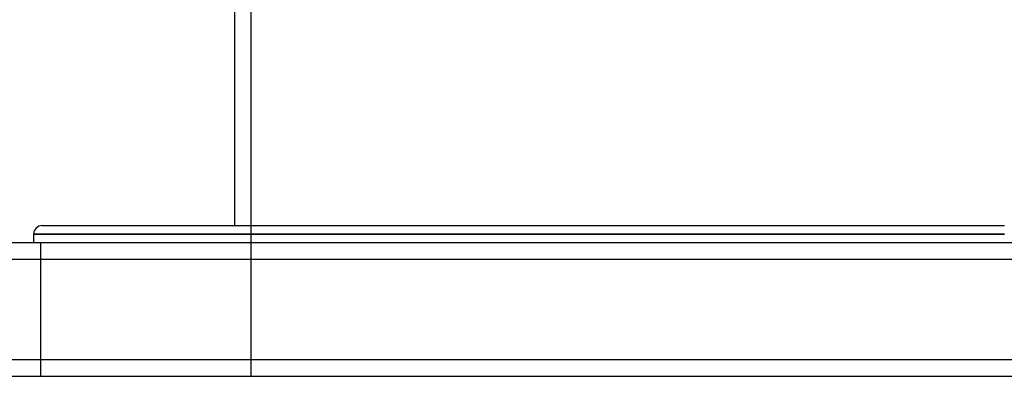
# Model space of a CAD drawing. Header units: millimetres. Extents: x -448 to 448, y -306 to 368.
# Tile 2 of 17: x -294 to 0, y -205 to -98. Entities that reach past the tile are written whole.
import ezdxf

# ---------------------------------------------------------------- set-up
doc = ezdxf.new("R2010")
doc.units = ezdxf.units.MM
doc.layers.add('HIDDEN', color=7, linetype='Continuous')
doc.layers.add('THICK', color=7, linetype='Continuous')

msp = doc.modelspace()

# ---------------------------------------------------------------- linework, layer by layer
at = {"layer": 'HIDDEN'}
for p, q in [((-225, -205), (-225, -23)), ((0, -162.5), (-290, -162.5)), ((-288, -165), (-288, -205)), ((-288, -165), (-288, -205)), ((-350, -170), (350, -170)), ((-350, -200), (350, -200))]:
    msp.add_line(p, q, dxfattribs=at)
at = {"layer": 'THICK'}
for p, q in [((-230, -28), (-230, -160)), ((-287.5, -160), (0, -160)), ((-290, -162.5), (0, -162.5)), ((-290, -162.5), (-290, -165)), ((-350, -165), (350, -165)), ((-350, -170), (350, -170)), ((-350, -200), (350, -200)), ((-350, -205), (350, -205))]:
    msp.add_line(p, q, dxfattribs=at)
msp.add_arc((-287.5, -162.5), 2.5, 90, 180, dxfattribs=at)

doc.saveas('drawing.dxf')
